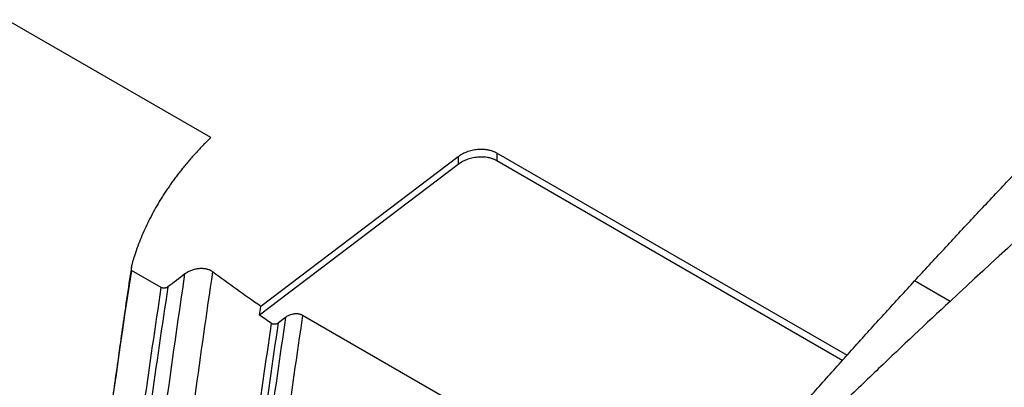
# Model space of a CAD drawing. Header units: millimetres. Extents: x -0.44 to 1.31, y -0.87 to 1.29.
# Tile 173 of 182: x 0.8915 to 0.9986, y 1.0162 to 1.0562. Entities that reach past the tile are written whole.
import ezdxf

# ---------------------------------------------------------------- set-up
doc = ezdxf.new("R2010")
doc.units = ezdxf.units.MM

msp = doc.modelspace()

# ---------------------------------------------------------------- linework, layer by layer
at = {"color": 7, "linetype": 'Continuous', "lineweight": 25}
for p, q in [((0.91229, 1.04337), (0.82324, 1.09478)), ((0.9392, 1.04128), (0.91773, 1.02502)), ((0.9392, 1.04128), (0.9392, 1.04045)), ((0.98154, 1.01967), (0.9434, 1.04168)), ((0.9434, 1.04168), (0.9434, 1.04085)), ((0.9392, 1.04045), (0.91759, 1.02408)), ((0.98105, 1.01912), (0.9434, 1.04085)), ((0.90692, 1.02706), (0.90366, 1.02894)), ((0.9927, 1.02557), (0.98885, 1.02779)), ((0.92044, 1.02383), (0.91967, 1.02323)), ((0.96262, 1.00076), (0.92228, 1.02404))]:
    msp.add_line(p, q, dxfattribs=at)
msp.add_arc((1.86978, 0.88181), 0.95811, 171.46287, 172.24429, dxfattribs=at)
for points, knots in [([(0.90076, 1.19019), (0.89797, 1.18791), (0.89258, 1.18351), (0.88483, 1.17688), (0.87771, 1.1706), (0.87119, 1.16469), (0.86529, 1.15919), (0.86, 1.15414), (0.85531, 1.14958), (0.85121, 1.14553), (0.84771, 1.14201), (0.84491, 1.13916), (0.84275, 1.13695), (0.84117, 1.13532), (0.83981, 1.1339), (0.83859, 1.13263), (0.83735, 1.13133), (0.836, 1.12991), (0.83424, 1.12805), (0.83247, 1.12616), (0.8308, 1.12436), (0.82944, 1.12289), (0.82796, 1.12131), (0.82666, 1.11982), (0.82581, 1.11829), (0.82515, 1.11668), (0.82482, 1.11469), (0.82438, 1.11228), (0.82393, 1.10972), (0.82337, 1.10647), (0.82269, 1.10246), (0.82165, 1.0962), (0.82034, 1.08794), (0.81882, 1.07769), (0.8173, 1.06668), (0.81582, 1.05497), (0.81439, 1.04239), (0.81305, 1.02896), (0.81184, 1.01471), (0.81098, 1.00232), (0.81057, 0.99471), (0.81043, 0.99207)], [0, 0, 0, 0, 0.0484, 0.093377, 0.134934, 0.173068, 0.207776, 0.239053, 0.266895, 0.291295, 0.312247, 0.329745, 0.341685, 0.351218, 0.358343, 0.366364, 0.373673, 0.381024, 0.39116, 0.405854, 0.413324, 0.421587, 0.430642, 0.44031, 0.445351, 0.450588, 0.460247, 0.470591, 0.481527, 0.493055, 0.512363, 0.533132, 0.573847, 0.619211, 0.666324, 0.71758, 0.772976, 0.832513, 0.896191, 0.964014, 1, 1, 1, 1]), ([(1.05085, 1.07461), (1.04098, 1.06711), (1.03119, 1.05926), (1.01179, 1.04291), (1.00218, 1.0344), (0.9927, 1.02557)], [0, 0, 0, 0, 0.5, 0.5, 1, 1, 1, 1]), ([(0.98885, 1.02779), (0.98939, 1.02837), (0.99045, 1.02953), (0.99205, 1.03126), (0.99365, 1.03298), (0.99525, 1.03469), (0.99685, 1.0364), (0.99845, 1.0381), (1.00005, 1.03978), (1.00165, 1.04147), (1.00326, 1.04314), (1.00486, 1.0448), (1.00646, 1.04646), (1.00807, 1.04811), (1.00968, 1.04975), (1.01128, 1.05138), (1.01289, 1.053), (1.0145, 1.05462), (1.01611, 1.05623), (1.01772, 1.05783), (1.01933, 1.05942), (1.02095, 1.06101), (1.02202, 1.06206), (1.02256, 1.06258)], [0, 0, 0, 0, 0.048038, 0.096029, 0.143974, 0.191874, 0.239729, 0.28754, 0.335309, 0.383035, 0.430719, 0.478363, 0.525968, 0.573533, 0.62106, 0.66855, 0.716003, 0.763421, 0.810803, 0.858151, 0.905466, 0.952749, 1, 1, 1, 1]), ([(0.91229, 1.04337), (0.91215, 1.04323), (0.91187, 1.04295), (0.91146, 1.04254), (0.91106, 1.04212), (0.91067, 1.04169), (0.91029, 1.04127), (0.90992, 1.04084), (0.90955, 1.04041), (0.9092, 1.03997), (0.90885, 1.03954), (0.90852, 1.0391), (0.90819, 1.03866), (0.90788, 1.03822), (0.90757, 1.03777), (0.90727, 1.03732), (0.90698, 1.03687), (0.90642, 1.03596), (0.90566, 1.03458), (0.90494, 1.03304), (0.90444, 1.03179), (0.90416, 1.03102), (0.90397, 1.03044), (0.90387, 1.03012), (0.9038, 1.02989), (0.90376, 1.02973), (0.90372, 1.02958), (0.90369, 1.02946), (0.90367, 1.02934), (0.90365, 1.02924), (0.90364, 1.02915), (0.90363, 1.02908), (0.90364, 1.02902), (0.90364, 1.02898), (0.90366, 1.02895), (0.90366, 1.02894)], [0, 0, 0, 0, 0.031473, 0.062876, 0.094217, 0.125503, 0.156741, 0.187938, 0.219102, 0.25024, 0.281359, 0.312468, 0.343572, 0.374681, 0.4058, 0.436938, 0.468102, 0.499299, 0.623871, 0.749347, 0.810213, 0.874618, 0.90204, 0.926315, 0.937699, 0.948134, 0.957622, 0.966163, 0.973761, 0.980418, 0.986141, 0.990938, 0.994823, 0.997823, 1, 1, 1, 1]), ([(0.9434, 1.04168), (0.94336, 1.04171), (0.94328, 1.04175), (0.94315, 1.04181), (0.94301, 1.04187), (0.94287, 1.04192), (0.94271, 1.04196), (0.94255, 1.042), (0.94239, 1.04203), (0.94222, 1.04206), (0.94204, 1.04208), (0.94187, 1.04209), (0.94168, 1.04209), (0.9415, 1.04208), (0.94118, 1.04206), (0.94071, 1.04198), (0.94025, 1.04184), (0.93992, 1.04171), (0.93969, 1.0416), (0.93944, 1.04146), (0.93928, 1.04134), (0.9392, 1.04128)], [0, 0, 0, 0, 0.036303, 0.072924, 0.109867, 0.147136, 0.184734, 0.222666, 0.260935, 0.299544, 0.338496, 0.377795, 0.417443, 0.457445, 0.497802, 0.621251, 0.758067, 0.804843, 0.860759, 0.925812, 1, 1, 1, 1]), ([(0.9434, 1.04085), (0.94337, 1.04088), (0.94329, 1.04092), (0.94317, 1.04098), (0.94304, 1.04103), (0.94291, 1.04108), (0.94277, 1.04112), (0.94263, 1.04116), (0.94235, 1.04122), (0.94191, 1.04127), (0.94131, 1.04125), (0.9407, 1.04115), (0.94022, 1.041), (0.93987, 1.04086), (0.93963, 1.04074), (0.93941, 1.0406), (0.93927, 1.0405), (0.9392, 1.04045)], [0, 0, 0, 0, 0.034332, 0.068422, 0.102369, 0.136276, 0.170244, 0.204372, 0.238761, 0.368, 0.497602, 0.627596, 0.757971, 0.818685, 0.878915, 0.939181, 1, 1, 1, 1]), ([(0.90366, 1.02924), (0.90357, 1.02868), (0.90331, 1.02694), (0.90291, 1.02423), (0.90249, 1.02129), (0.90216, 1.01894), (0.9019, 1.01712), (0.90164, 1.01515), (0.90126, 1.01241), (0.90074, 1.00847), (0.90015, 1.00392), (0.89975, 1.0007), (0.89956, 0.99914)], [0, 0, 0, 0, 0.05574, 0.173039, 0.270994, 0.34971, 0.409273, 0.456104, 0.551492, 0.681561, 0.845707, 1, 1, 1, 1]), ([(0.9125, 1.02878), (0.91247, 1.02881), (0.91241, 1.02885), (0.91231, 1.02891), (0.9122, 1.02896), (0.91209, 1.029), (0.91196, 1.02904), (0.91176, 1.02909), (0.91144, 1.02914), (0.91103, 1.02913), (0.9106, 1.02906), (0.9102, 1.02894), (0.90987, 1.02879), (0.90964, 1.02865), (0.90953, 1.02858), (0.90949, 1.02855)], [0, 0, 0, 0, 0.041082, 0.08258, 0.124406, 0.166465, 0.208657, 0.250881, 0.371079, 0.50032, 0.617151, 0.749936, 0.868818, 0.951078, 1, 1, 1, 1]), ([(0.90764, 1.02714), (0.90763, 1.02713), (0.90759, 1.02711), (0.90754, 1.02708), (0.90747, 1.02705), (0.90738, 1.02702), (0.90727, 1.027), (0.90715, 1.027), (0.90702, 1.02702), (0.90695, 1.02705), (0.90692, 1.02706)], [0, 0, 0, 0, 0.080664, 0.164602, 0.251392, 0.376385, 0.500797, 0.677555, 0.845205, 1, 1, 1, 1]), ([(0.9748, 1.01219), (0.97532, 1.01278), (0.97635, 1.01395), (0.97791, 1.01571), (0.97946, 1.01745), (0.98102, 1.01919), (0.98258, 1.02093), (0.98415, 1.02265), (0.98571, 1.02437), (0.98728, 1.02609), (0.98833, 1.02722), (0.98885, 1.02779)], [0, 0, 0, 0, 0.111119, 0.222231, 0.333339, 0.444443, 0.555548, 0.666653, 0.777762, 0.888877, 1, 1, 1, 1]), ([(0.9927, 1.02557), (0.9901, 1.02316), (0.98751, 1.02072), (0.98429, 1.01764), (0.98364, 1.01702), (0.98235, 1.01579), (0.98042, 1.01394), (0.97849, 1.01207), (0.97722, 1.0108)], [0, 0, 0, 0, 0.5, 0.5, 0.625, 0.625, 0.75, 1, 1, 1, 1]), ([(0.92228, 1.02404), (0.92226, 1.02406), (0.92221, 1.02409), (0.92212, 1.02412), (0.92203, 1.02415), (0.92193, 1.02418), (0.92182, 1.0242), (0.92171, 1.02421), (0.92159, 1.02421), (0.92147, 1.02421), (0.92131, 1.02419), (0.9211, 1.02415), (0.92085, 1.02407), (0.92064, 1.02397), (0.92051, 1.02389), (0.92046, 1.02384), (0.92044, 1.02383)], [0, 0, 0, 0, 0.050134, 0.101892, 0.155207, 0.209982, 0.266092, 0.323384, 0.381679, 0.44078, 0.500472, 0.613368, 0.750097, 0.885292, 0.966969, 1, 1, 1, 1]), ([(0.91967, 1.02323), (0.91965, 1.02322), (0.9196, 1.02318), (0.91951, 1.02313), (0.91939, 1.0231), (0.91927, 1.02308), (0.91914, 1.02308), (0.91901, 1.0231), (0.91895, 1.02314), (0.91891, 1.02316)], [0, 0, 0, 0, 0.066782, 0.249876, 0.386943, 0.500295, 0.676249, 0.844302, 1, 1, 1, 1])]:
    msp.add_open_spline(points, degree=3, knots=knots, dxfattribs=at)
for points in [[(0.90366, 1.02894), (0.89839, 0.99442), (0.895, 0.96056), (0.89354, 0.9277)], [(0.90761, 1.01538), (0.90821, 1.01975), (0.90883, 1.02414), (0.90949, 1.02855)], [(0.90949, 1.02855), (0.90887, 1.02808), (0.90826, 1.02761), (0.90764, 1.02714)], [(0.9125, 1.02878), (0.91182, 1.02426), (0.91118, 1.01975), (0.91057, 1.01526)], [(0.91773, 1.02502), (0.91597, 1.02626), (0.91422, 1.02751), (0.9125, 1.02878)], [(0.90507, 1.0144), (0.90566, 1.01861), (0.90628, 1.02283), (0.90692, 1.02706)], [(0.90764, 1.02714), (0.90699, 1.02288), (0.90637, 1.01863), (0.90577, 1.01439)], [(0.91759, 1.02408), (0.91764, 1.02439), (0.91769, 1.02471), (0.91773, 1.02502)], [(0.91891, 1.02316), (0.91847, 1.02346), (0.91803, 1.02377), (0.91759, 1.02408)], [(0.92044, 1.02383), (0.9198, 1.01959), (0.9192, 1.01535), (0.91862, 1.01113)], [(0.91714, 1.01073), (0.91771, 1.01486), (0.91829, 1.019), (0.91891, 1.02316)], [(0.91788, 1.01071), (0.91845, 1.01487), (0.91904, 1.01905), (0.91967, 1.02323)]]:
    msp.add_open_spline(points, degree=3, dxfattribs=at)

doc.saveas('drawing.dxf')
